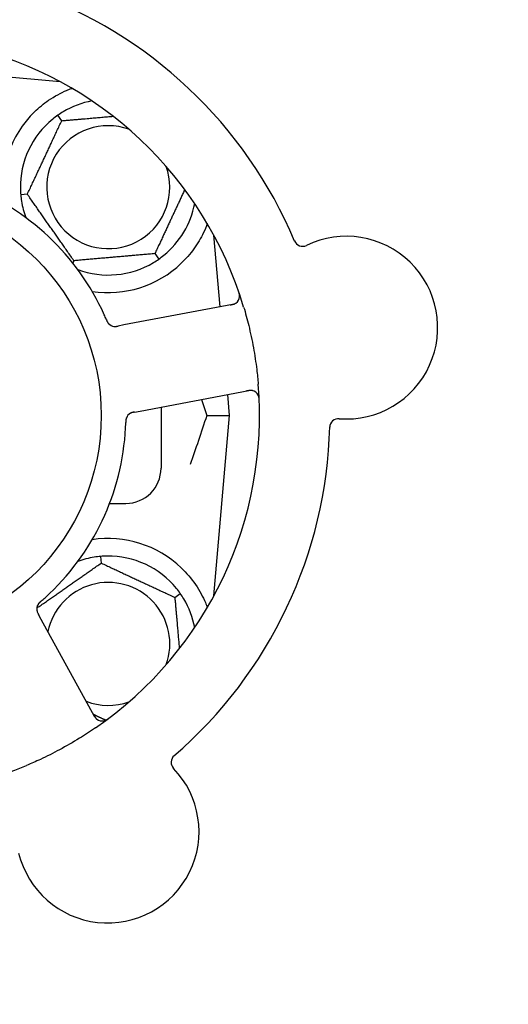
# Model space of a CAD drawing. Header units: inches. Extents: x 5 to 1128, y -85 to 748.
# Tile 78 of 256: x 160.92 to 162.65, y 225.51 to 229.01. Entities that reach past the tile are written whole.
import ezdxf

# ---------------------------------------------------------------- set-up
doc = ezdxf.new("R2010")
doc.units = ezdxf.units.IN
doc.header["$LTSCALE"] = 32
doc.header["$MEASUREMENT"] = 0
doc.layers.add('Dimension (ANSI)', color=7, linetype='Continuous', lineweight=25)
doc.layers.add('Visible (ANSI)', color=7, linetype='Continuous', lineweight=30)
doc.styles.add('Note Text (ANSI)', font='tahoma.ttf')
doc.dimstyles.new('SB Fraction-16 (ANSI)', dxfattribs={"dimscale": 32, "dimtxt": 0.125, "dimasz": 0.098425, "dimexe": 0.125, "dimexo": 0.0625, "dimgap": 0.031496, "dimtad": 0, "dimtih": 1, "dimtoh": 1, "dimdec": 4, "dimrnd": 1e-08, "dimzin": 0, "dimdsep": 46, "dimlunit": 5, "dimtxsty": 'Note Text (ANSI)', "dimcen": 0.09, "dimdle": 0.393701, "dimclrd": 256, "dimclre": 256, "dimclrt": 256, "dimadec": 0, "dimazin": 3, "dimtfac": 0.96, "dimtofl": 0, "dimtmove": 0, "dimatfit": 3, "dimfxl": 1, "dimfrac": 2, "dimtolj": 1, "dimtzin": 12, "dimlwd": -1, "dimlwe": -1, "dimarcsym": 0})

# ---------------------------------------------------------------- blocks, each defined once
blk = doc.blocks.new('*D16')
at = {"layer": 'Defpoints', "color": 0, "transparency": 16777216}
for p in [(170.3073, 471.9837), (79.417, 159.272), (130.3698, 159.272)]:
    blk.add_point(p, dxfattribs=at)
at = {"layer": 'Dimension (ANSI)', "transparency": 16777216}
for p, q in [((168.3073, 471.9837), (75.417, 471.9837)), ((79.417, 468.8341), (79.417, 327.6609)), ((79.417, 162.4216), (79.417, 320.5948)), ((128.3698, 159.272), (75.417, 159.272))]:
    blk.add_line(p, q, dxfattribs=at)
for points in [[(78.8921, 468.8341), (79.9419, 468.8341), (79.417, 471.9837)], [(78.8921, 162.4216), (79.9419, 162.4216), (79.417, 159.272)]]:
    blk.add_solid(points, dxfattribs=at)
at = {"layer": 'Dimension (ANSI)', "transparency": 16777216, "insert": (67.2142, 326.653), "char_height": 4, "attachment_point": 1, "style": 'Note Text (ANSI)'}
blk.add_mtext('\\A1;312 11/16', dxfattribs=at)

msp = doc.modelspace()

# ---------------------------------------------------------------- linework, layer by layer
at = {"layer": 'Visible (ANSI)'}
for p, q in [((161.05999, 228.78928), (160.73121, 228.81805)), ((161.05675, 228.79103), (161.05675, 228.78957)), ((161.06493, 228.65067), (161.05126, 228.67019)), ((160.94293, 228.38904), (160.91919, 228.38697)), ((161.62792, 227.98845), (161.60559, 228.24369)), ((161.39608, 228.17773), (161.40974, 228.15822)), ((161.1085, 228.15257), (161.10457, 228.14415)), ((161.67193, 227.99675), (161.28573, 227.9239)), ((161.28573, 227.9239), (161.26618, 227.92021)), ((161.34347, 227.6178), (161.72967, 227.69065)), ((161.66175, 227.6017), (161.6552, 227.6766)), ((161.32395, 227.61411), (161.34347, 227.6178)), ((161.418, 227.63186), (161.418, 227.4142)), ((161.58028, 227.6017), (161.66175, 227.6017)), ((161.60559, 226.95972), (161.66175, 227.6017)), ((161.2353, 227.2892), (161.293, 227.2892)), ((161.20327, 227.10051), (161.20534, 227.07678)), ((161.46697, 226.95478), (161.48649, 226.96844)), ((160.99257, 226.87601), (160.98302, 226.89347)), ((161.1812, 226.53123), (160.99257, 226.87601))]:
    msp.add_line(p, q, dxfattribs=at)
msp.add_circle((160.418, 227.6017), 0.7875, dxfattribs=at)
for centre, radius, start, end in [((160.418, 227.6017), 1.6, 22.81714, 70.5497), ((160.418, 227.6017), 1.35, 16.62287, 76.74397), ((161.2305, 228.4142), 0.3125, 100.71622, 120.84193), ((161.2305, 228.4142), 0.375, 134.27762, 188.78707), ((161.2305, 228.4142), 0.3125, 129.15807, 180.84193), ((161.2305, 228.4142), 0.21875, 70.34111, 19.65889), ((160.418, 227.6017), 0.875, 24.19111, 69.17573), ((161.2305, 228.4142), 0.3125, 189.15807, 200.27972), ((161.2305, 228.4142), 0.3125, 309.15807, 349.28378), ((161.92119, 228.23527), 0.03125, 202.85452, 295.80207), ((162.07625, 227.91453), 0.325, 265.56477, 115.80207), ((161.2305, 228.4142), 0.3125, 249.72028, 300.84193), ((161.2305, 228.4142), 0.375, 261.21293, 313.75453), ((161.66613, 228.02746), 0.03125, 280.68342, 18.83549), ((161.25471, 227.94985), 0.03125, 221.46904, 263.46837), ((160.418, 227.6017), 1.35, 304.62287, 4.74397), ((161.73547, 227.65995), 0.03125, 2.53135, 100.68342), ((161.32405, 227.58233), 0.03125, 118.67765, 160.13682), ((162.0487, 227.55935), 0.03125, 85.56477, 178.51231), ((160.418, 227.6017), 0.875, 312.19111, 357.17573), ((160.418, 227.6017), 1.6, 310.81714, 358.5497), ((161.293, 227.4142), 0.125, 270, 0), ((161.2305, 226.7892), 0.375, 46.24547, 98.78707), ((161.2305, 226.7892), 0.3125, 99.15807, 110.27972), ((161.2305, 226.7892), 0.3125, 39.15807, 90.84193), ((161.2305, 226.7892), 0.21875, 340.34111, 168.47873), ((161.2305, 226.7892), 0.3125, 10.71622, 30.84193), ((161.00767, 226.91353), 0.03125, 149.46904, 191.46837), ((161.2305, 226.7892), 0.21875, 248.88811, 289.65889), ((160.418, 227.6017), 1.35, 232.62287, 292.74397), ((161.20862, 226.54623), 0.03125, 208.68342, 306.83549), ((161.48507, 226.36787), 0.03125, 130.85452, 223.80207), ((161.22795, 226.12128), 0.325, 193.56477, 43.80207)]:
    msp.add_arc(centre, radius, start, end, dxfattribs=at)
for points, knots in [([(160.9687, 228.68269), (160.98384, 228.69745), (161.00079, 228.71137), (161.03981, 228.73814), (161.06221, 228.75005), (161.08794, 228.7611), (161.09365, 228.76339), (161.0994, 228.76554)], [0.55181372, 0.55181372, 0.55181372, 0.55181372, 0.71000954, 0.71000954, 0.90366002, 0.90366002, 0.95550669, 0.95550669, 0.95550669, 0.95550669]), ([(161.58233, 228.28483), (161.57818, 228.27353), (161.57335, 228.26182), (161.55964, 228.23342), (161.54841, 228.21396), (161.52158, 228.17668), (161.50603, 228.15884), (161.48984, 228.14334)], [1.39089206, 1.39089206, 1.39089206, 1.39089206, 1.4959744, 1.4959744, 1.66977331, 1.66977331, 1.84048199, 1.84048199, 1.84048199, 1.84048199]), ([(161.69715, 228.02369), (161.69718, 228.02397), (161.69722, 228.02433), (161.69729, 228.02553), (161.69731, 228.02646), (161.69724, 228.02856), (161.69713, 228.02982), (161.6968, 228.03199), (161.69668, 228.03268), (161.69633, 228.03441), (161.69609, 228.03548), (161.6955, 228.03774), (161.69515, 228.03895), (161.69456, 228.04083), (161.69433, 228.04153), (161.69387, 228.04291), (161.69364, 228.04358), (161.6934, 228.04426)], [0.051298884, 0.051298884, 0.051298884, 0.051298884, 0.057269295, 0.057269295, 0.069785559, 0.069785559, 0.08363266, 0.08363266, 0.08945843, 0.08945843, 0.097820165, 0.097820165, 0.107290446, 0.107290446, 0.113094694, 0.113094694, 0.118968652, 0.118968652, 0.118968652, 0.118968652]), ([(161.66396, 227.99525), (161.66488, 227.99543), (161.66582, 227.9956), (161.66943, 227.99632), (161.67209, 227.99693), (161.67645, 227.99823), (161.67827, 227.99891), (161.68119, 228.00023), (161.68246, 228.00092), (161.68438, 228.00214), (161.68508, 228.00263), (161.6858, 228.00318), (161.68594, 228.0033), (161.68608, 228.0034)], [0, 0, 0, 0, 0.007248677, 0.007248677, 0.028564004, 0.028564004, 0.047482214, 0.047482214, 0.065361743, 0.065361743, 0.076705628, 0.076705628, 0.079955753, 0.079955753, 0.079955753, 0.079955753]), ([(161.22357, 227.9433), (161.22338, 227.94374), (161.22318, 227.94421), (161.22296, 227.94472), (161.22104, 227.94922), (161.21837, 227.95535), (161.21616, 227.96026)], [0.48080563, 0.48080563, 0.48080563, 0.48080563, 0.5329828, 0.5329828, 0.5329828, 1, 1, 1, 1]), ([(161.71158, 227.9879), (161.71814, 227.96593), (161.7241, 227.94393), (161.73584, 227.89586), (161.74146, 227.86944), (161.75101, 227.81686), (161.75492, 227.79103), (161.76017, 227.74795), (161.76194, 227.73069), (161.76338, 227.71335)], [-0.73118965, -0.73118965, -0.73118965, -0.73118965, -0.55244576, -0.55244576, -0.34137939, -0.34137939, -0.13566771, -0.13566771, 0, 0, 0, 0]), ([(161.22358, 227.94327), (161.2237, 227.94299), (161.22382, 227.94272), (161.22413, 227.94197), (161.22433, 227.9415), (161.22497, 227.94005), (161.22541, 227.93905), (161.22638, 227.93699), (161.22692, 227.93591), (161.22804, 227.93383), (161.22861, 227.93287), (161.22982, 227.93102), (161.23042, 227.93022), (161.23121, 227.92926), (161.23143, 227.929), (161.2316, 227.92881)], [0.001596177, 0.001596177, 0.001596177, 0.001596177, 0.00393777, 0.00393777, 0.007842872, 0.007842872, 0.016055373, 0.016055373, 0.025513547, 0.025513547, 0.037191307, 0.037191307, 0.054193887, 0.054193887, 0.06155888, 0.06155888, 0.06155888, 0.06155888]), ([(161.22358, 227.94327), (161.22379, 227.94277), (161.22401, 227.94226), (161.22443, 227.94126), (161.22465, 227.94076), (161.22537, 227.9391), (161.2259, 227.93793), (161.22681, 227.93607), (161.2272, 227.93531), (161.22813, 227.93361), (161.22865, 227.93274), (161.22965, 227.93124), (161.23013, 227.93058), (161.23093, 227.92958), (161.23128, 227.92917), (161.23149, 227.92893), (161.23152, 227.9289), (161.23153, 227.92889), (161.23153, 227.92889), (161.23153, 227.92889)], [0, 0, 0, 0, 0.004180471, 0.004180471, 0.008305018, 0.008305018, 0.018114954, 0.018114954, 0.025612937, 0.025612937, 0.036850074, 0.036850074, 0.047489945, 0.047489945, 0.056089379, 0.056089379, 0.058286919, 0.058286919, 0.058652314, 0.058652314, 0.058652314, 0.058652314]), ([(161.24989, 227.91897), (161.24998, 227.91896), (161.25008, 227.91894), (161.25038, 227.9189), (161.2506, 227.91888), (161.2516, 227.91877), (161.25254, 227.9187), (161.25481, 227.91867), (161.25623, 227.91873), (161.25915, 227.91902), (161.26064, 227.91923), (161.26279, 227.91959), (161.26347, 227.91971), (161.26447, 227.91989), (161.26481, 227.91995), (161.26548, 227.92008), (161.2658, 227.92014), (161.26613, 227.9202)], [0.038929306, 0.038929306, 0.038929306, 0.038929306, 0.040726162, 0.040726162, 0.043941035, 0.043941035, 0.054249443, 0.054249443, 0.066768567, 0.066768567, 0.078206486, 0.078206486, 0.083402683, 0.083402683, 0.086046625, 0.086046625, 0.088630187, 0.088630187, 0.088630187, 0.088630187]), ([(161.25069, 227.91885), (161.25069, 227.91885), (161.2507, 227.91885), (161.25077, 227.91885), (161.25099, 227.91882), (161.25168, 227.91874), (161.25222, 227.9187), (161.25344, 227.91864), (161.2541, 227.91863), (161.25496, 227.91864), (161.25518, 227.91865), (161.25676, 227.91872), (161.25858, 227.9189), (161.2615, 227.91936), (161.26236, 227.9195), (161.26372, 227.91975), (161.26419, 227.91984), (161.26514, 227.92001), (161.26564, 227.92011), (161.26613, 227.9202)], [0.028019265, 0.028019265, 0.028019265, 0.028019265, 0.028672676, 0.028672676, 0.033062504, 0.033062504, 0.040781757, 0.040781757, 0.051074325, 0.051074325, 0.054504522, 0.054504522, 0.075062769, 0.075062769, 0.083066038, 0.083066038, 0.087153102, 0.087153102, 0.091266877, 0.091266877, 0.091266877, 0.091266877]), ([(161.74518, 227.68965), (161.7449, 227.68973), (161.74455, 227.68984), (161.74281, 227.69029), (161.74109, 227.69062), (161.73793, 227.69091), (161.73641, 227.69095), (161.73254, 227.69081), (161.7301, 227.69057), (161.72658, 227.69003), (161.72555, 227.68986), (161.72358, 227.6895), (161.72263, 227.68932), (161.72169, 227.68915)], [0.058736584, 0.058736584, 0.058736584, 0.058736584, 0.064782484, 0.064782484, 0.086145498, 0.086145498, 0.103238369, 0.103238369, 0.123434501, 0.123434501, 0.131598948, 0.131598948, 0.13893919, 0.13893919, 0.13893919, 0.13893919]), ([(161.76698, 227.65426), (161.76695, 227.65489), (161.76693, 227.65551), (161.76685, 227.65719), (161.76679, 227.65826), (161.76663, 227.66025), (161.76655, 227.66117), (161.76627, 227.66352), (161.76605, 227.66498), (161.76556, 227.66748), (161.76529, 227.66858), (161.76477, 227.67044), (161.7645, 227.67122), (161.76392, 227.67278), (161.7636, 227.67351), (161.76321, 227.67432), (161.76312, 227.67449), (161.76305, 227.67463)], [0, 0, 0, 0, 0.005149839, 0.005149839, 0.013554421, 0.013554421, 0.020527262, 0.020527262, 0.031641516, 0.031641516, 0.041623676, 0.041623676, 0.051235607, 0.051235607, 0.06373445, 0.06373445, 0.067355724, 0.067355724, 0.067355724, 0.067355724]), ([(161.3239, 227.6141), (161.32361, 227.61405), (161.32332, 227.61399), (161.32171, 227.61369), (161.32036, 227.61343), (161.31756, 227.61281), (161.31608, 227.61243), (161.3135, 227.61165), (161.31235, 227.61123), (161.31025, 227.61036), (161.30928, 227.60986), (161.30847, 227.60942), (161.30836, 227.60936), (161.30826, 227.6093)], [0, 0, 0, 0, 0.002309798, 0.002309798, 0.012623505, 0.012623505, 0.02433842, 0.02433842, 0.035397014, 0.035397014, 0.047442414, 0.047442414, 0.049661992, 0.049661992, 0.049661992, 0.049661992]), ([(161.32394, 227.61411), (161.32343, 227.61401), (161.3229, 227.61392), (161.32189, 227.61372), (161.32139, 227.61363), (161.32028, 227.61341), (161.31967, 227.61328), (161.31748, 227.61282), (161.3161, 227.61247), (161.31395, 227.61185), (161.31302, 227.61153), (161.31139, 227.61088), (161.31069, 227.61057), (161.30954, 227.61001), (161.30904, 227.60974), (161.30875, 227.60959), (161.30872, 227.60956), (161.30872, 227.60956), (161.30872, 227.60956), (161.30872, 227.60956)], [0, 0, 0, 0, 0.004355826, 0.004355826, 0.008687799, 0.008687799, 0.014307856, 0.014307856, 0.029588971, 0.029588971, 0.043844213, 0.043844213, 0.054171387, 0.054171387, 0.06195455, 0.06195455, 0.063871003, 0.063871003, 0.063878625, 0.063878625, 0.063878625, 0.063878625]), ([(161.29492, 227.59366), (161.29484, 227.59344), (161.29474, 227.59315), (161.29445, 227.59232), (161.29427, 227.59171), (161.29393, 227.59041), (161.29377, 227.58972), (161.29351, 227.58833), (161.2934, 227.58765), (161.29317, 227.58599), (161.29306, 227.58496), (161.29294, 227.58344), (161.29291, 227.58299), (161.2928, 227.58133), (161.29275, 227.58008), (161.2927, 227.57847), (161.29268, 227.57807), (161.29267, 227.57749), (161.29266, 227.57731), (161.29266, 227.57714)], [0.044252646, 0.044252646, 0.044252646, 0.044252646, 0.05067159, 0.05067159, 0.061250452, 0.061250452, 0.07105005, 0.07105005, 0.078610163, 0.078610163, 0.087196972, 0.087196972, 0.090753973, 0.090753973, 0.100050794, 0.100050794, 0.103147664, 0.103147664, 0.104517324, 0.104517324, 0.104517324, 0.104517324]), ([(161.29478, 227.59331), (161.29478, 227.59331), (161.29477, 227.59328), (161.29473, 227.59315), (161.29468, 227.59302), (161.29453, 227.59259), (161.29442, 227.59225), (161.29406, 227.59107), (161.29383, 227.59016), (161.29344, 227.5882), (161.29328, 227.58716), (161.29301, 227.58473), (161.2929, 227.58328), (161.29275, 227.58046), (161.29271, 227.57907), (161.29267, 227.57752), (161.29266, 227.57733), (161.29266, 227.57714)], [0.030853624, 0.030853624, 0.030853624, 0.030853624, 0.032941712, 0.032941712, 0.036385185, 0.036385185, 0.042347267, 0.042347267, 0.055267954, 0.055267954, 0.065838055, 0.065838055, 0.077516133, 0.077516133, 0.087897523, 0.087897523, 0.089364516, 0.089364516, 0.089364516, 0.089364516]), ([(161.48984, 227.06007), (161.50847, 227.04223), (161.5259, 227.02165), (161.55515, 226.97871), (161.56691, 226.95633), (161.57789, 226.93056), (161.58022, 226.92459), (161.5824, 226.91862)], [0.51551539, 0.51551539, 0.51551539, 0.51551539, 0.71204276, 0.71204276, 0.91166133, 0.91166133, 0.96773016, 0.96773016, 0.96773016, 0.96773016]), ([(160.99182, 226.94113), (160.99218, 226.94144), (160.99256, 226.94177), (160.99298, 226.94213), (160.99667, 226.94535), (161.00167, 226.94979), (161.00566, 226.95341)], [0.48080563, 0.48080563, 0.48080563, 0.48080563, 0.5329828, 0.5329828, 0.5329828, 1, 1, 1, 1]), ([(160.99179, 226.9411), (160.99156, 226.9409), (160.99134, 226.94071), (160.99073, 226.94018), (160.99034, 226.93984), (160.98916, 226.93879), (160.98834, 226.93806), (160.98668, 226.9365), (160.98583, 226.93566), (160.98419, 226.93395), (160.98346, 226.9331), (160.98206, 226.93138), (160.98149, 226.93056), (160.98082, 226.92952), (160.98065, 226.92922), (160.98052, 226.929)], [0.001596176, 0.001596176, 0.001596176, 0.001596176, 0.003937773, 0.003937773, 0.007842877, 0.007842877, 0.016055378, 0.016055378, 0.025513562, 0.025513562, 0.037191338, 0.037191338, 0.0541939, 0.0541939, 0.061558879, 0.061558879, 0.061558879, 0.061558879]), ([(160.99179, 226.9411), (160.99138, 226.94074), (160.99096, 226.94038), (160.99014, 226.93967), (160.98973, 226.93931), (160.98837, 226.9381), (160.98743, 226.93725), (160.98594, 226.93581), (160.98534, 226.9352), (160.984, 226.93379), (160.98334, 226.93302), (160.98222, 226.93161), (160.98175, 226.93095), (160.98104, 226.92988), (160.98076, 226.92942), (160.9806, 226.92915), (160.98058, 226.92911), (160.98057, 226.9291), (160.98057, 226.9291), (160.98057, 226.9291)], [0, 0, 0, 0, 0.004180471, 0.004180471, 0.008305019, 0.008305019, 0.018114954, 0.018114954, 0.025612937, 0.025612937, 0.036850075, 0.036850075, 0.047489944, 0.047489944, 0.05608938, 0.05608938, 0.05828692, 0.05828692, 0.058652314, 0.058652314, 0.058652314, 0.058652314]), ([(160.97681, 226.90857), (160.97683, 226.90848), (160.97684, 226.90838), (160.9769, 226.90808), (160.97694, 226.90786), (160.97715, 226.90688), (160.97738, 226.90597), (160.97805, 226.9038), (160.97855, 226.90246), (160.97972, 226.89978), (160.98038, 226.89843), (160.98138, 226.89649), (160.9817, 226.89589), (160.98219, 226.89498), (160.98236, 226.89468), (160.98268, 226.89409), (160.98284, 226.8938), (160.983, 226.8935)], [0.038929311, 0.038929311, 0.038929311, 0.038929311, 0.040726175, 0.040726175, 0.043941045, 0.043941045, 0.054249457, 0.054249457, 0.066768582, 0.066768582, 0.078206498, 0.078206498, 0.083402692, 0.083402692, 0.086046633, 0.086046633, 0.088630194, 0.088630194, 0.088630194, 0.088630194]), ([(160.97695, 226.90777), (160.97695, 226.90777), (160.97695, 226.90777), (160.97696, 226.9077), (160.97701, 226.90747), (160.97715, 226.9068), (160.97727, 226.90627), (160.97759, 226.90509), (160.97779, 226.90446), (160.97807, 226.90365), (160.97814, 226.90345), (160.97869, 226.90195), (160.97943, 226.90028), (160.98076, 226.89765), (160.98117, 226.89688), (160.98182, 226.89566), (160.98205, 226.89524), (160.98252, 226.89439), (160.98276, 226.89394), (160.983, 226.8935)], [0.028019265, 0.028019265, 0.028019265, 0.028019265, 0.028672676, 0.028672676, 0.033062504, 0.033062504, 0.040781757, 0.040781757, 0.051074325, 0.051074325, 0.054504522, 0.054504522, 0.07506277, 0.07506277, 0.083066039, 0.083066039, 0.087153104, 0.087153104, 0.091266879, 0.091266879, 0.091266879, 0.091266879]), ([(161.17731, 226.53834), (161.17776, 226.53751), (161.17822, 226.53668), (161.18002, 226.53346), (161.18142, 226.53113), (161.18401, 226.52738), (161.18522, 226.52586), (161.18737, 226.52349), (161.18842, 226.5225), (161.19017, 226.52104), (161.19086, 226.52053), (161.1916, 226.52002), (161.19176, 226.51992), (161.1919, 226.51982)], [0, 0, 0, 0, 0.007248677, 0.007248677, 0.028564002, 0.028564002, 0.047482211, 0.047482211, 0.06536174, 0.06536174, 0.076705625, 0.076705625, 0.079955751, 0.079955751, 0.079955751, 0.079955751]), ([(161.21461, 226.51556), (161.21489, 226.51562), (161.21524, 226.5157), (161.21641, 226.51599), (161.2173, 226.51626), (161.21927, 226.51698), (161.22044, 226.51748), (161.2224, 226.51846), (161.22302, 226.51879), (161.22456, 226.51965), (161.2255, 226.52022), (161.22747, 226.52147), (161.22851, 226.52218), (161.23012, 226.52332), (161.23071, 226.52375), (161.23188, 226.52462), (161.23244, 226.52505), (161.23302, 226.52548)], [0.051298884, 0.051298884, 0.051298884, 0.051298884, 0.057269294, 0.057269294, 0.069785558, 0.069785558, 0.083632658, 0.083632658, 0.089458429, 0.089458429, 0.097820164, 0.097820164, 0.107290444, 0.107290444, 0.113094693, 0.113094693, 0.118968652, 0.118968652, 0.118968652, 0.118968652]), ([(161.18503, 226.49077), (161.16617, 226.47775), (161.14709, 226.46528), (161.10489, 226.4392), (161.0814, 226.42563), (161.03491, 226.40063), (161.01221, 226.38924), (160.97301, 226.37093), (160.95657, 226.36365), (160.93993, 226.35668)], [-0.73117437, -0.73117437, -0.73117437, -0.73117437, -0.55243049, -0.55243049, -0.34047291, -0.34047291, -0.14064238, -0.14064238, 0, 0, 0, 0])]:
    msp.add_open_spline(points, degree=3, knots=knots, dxfattribs=at)
for points, weights in [([(161.0994, 228.76554), (161.10097, 228.76541), (161.10254, 228.76528)], [0.999914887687, 0.999914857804, 0.999914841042]), ([(161.06493, 228.65067), (161.16231, 228.65919), (161.24768, 228.66666)], [1.04422863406, 1.14843950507, 1.11819795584]), ([(160.94293, 228.38904), (161.00393, 228.51986), (161.06493, 228.65067)], [1.04422863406, 1.20577136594, 1.04422863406]), ([(161.1085, 228.15257), (161.02571, 228.27081), (160.94293, 228.38904)], [1.04422863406, 1.20577136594, 1.04422863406]), ([(161.50242, 228.40578), (161.45083, 228.29514), (161.39608, 228.17773)], [1.07748863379, 1.18694802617, 1.04422863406]), ([(161.39608, 228.17773), (161.25229, 228.16515), (161.1085, 228.15257)], [1.04422863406, 1.20577136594, 1.04422863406]), ([(160.97657, 226.91659), (161.09004, 226.99604), (161.20534, 227.07678)], [1.05318140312, 1.20116354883, 1.04422863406]), ([(161.20534, 227.07678), (161.33616, 227.01578), (161.46697, 226.95478)], [1.04422863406, 1.20577136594, 1.04422863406]), ([(161.46697, 226.95478), (161.47549, 226.85739), (161.48296, 226.77202)], [1.04422863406, 1.14843950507, 1.11819795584]), ([(161.22102, 226.51778), (161.19862, 226.52823), (161.17744, 226.5381)], [1.07843603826, 1.09878333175, 1.11023936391])]:
    msp.add_rational_spline(points, weights, degree=2, dxfattribs=at)
for points in [[(161.05126, 228.67019), (161.04502, 228.66581), (161.03878, 228.66108), (161.03317, 228.65652)], [(161.07029, 228.68251), (161.06409, 228.6788), (161.05751, 228.67455), (161.05126, 228.67019)], [(160.91804, 228.40961), (160.91814, 228.40238), (160.91853, 228.39456), (160.91919, 228.38697)], [(160.91919, 228.38697), (160.91986, 228.37937), (160.92084, 228.3716), (160.92199, 228.36446)], [(161.40974, 228.15822), (161.41599, 228.16259), (161.42223, 228.16732), (161.42783, 228.17189)], [(161.39071, 228.14589), (161.39692, 228.1496), (161.4035, 228.15385), (161.40974, 228.15822)], [(161.56143, 227.65891), (161.56772, 227.64002), (161.57402, 227.6209), (161.58028, 227.6017)], [(161.29194, 227.55859), (161.29223, 227.56456), (161.29251, 227.5722), (161.29266, 227.57714)], [(161.58028, 227.6017), (161.56064, 227.54143), (161.54052, 227.48201), (161.52198, 227.42739)], [(161.20327, 227.10051), (161.19567, 227.09984), (161.1879, 227.09887), (161.18077, 227.09772)], [(161.22591, 227.10167), (161.21868, 227.10156), (161.21086, 227.10117), (161.20327, 227.10051)], [(161.48649, 226.96844), (161.48211, 226.97469), (161.47738, 226.98093), (161.47282, 226.98653)], [(161.49881, 226.94941), (161.4951, 226.95562), (161.49086, 226.9622), (161.48649, 226.96844)]]:
    msp.add_open_spline(points, degree=3, dxfattribs=at)

# ---------------------------------------------------------------- dimensions: what is measured, and where the dimension line sits
at = {"layer": 'Dimension (ANSI)'}
dim = msp.add_linear_dim(base=(79.41701, 159.27197), p1=(170.30726, 471.98367), p2=(130.36976, 159.27197), angle=270, dimstyle='SB Fraction-16 (ANSI)', override={"dimgap": 0.031496, "dimdec": 4, "dimtol": 0, "dimlim": 0, "dimtp": 0, "dimtm": 0, "dimtdec": 2, "dimatfit": 1}, dxfattribs=at)
dim.commit()
dim.dimension.update_dxf_attribs({"geometry": '*D16', "text_midpoint": (79.41701, 324.12782), "dimtype": 160})

doc.saveas('drawing.dxf')
